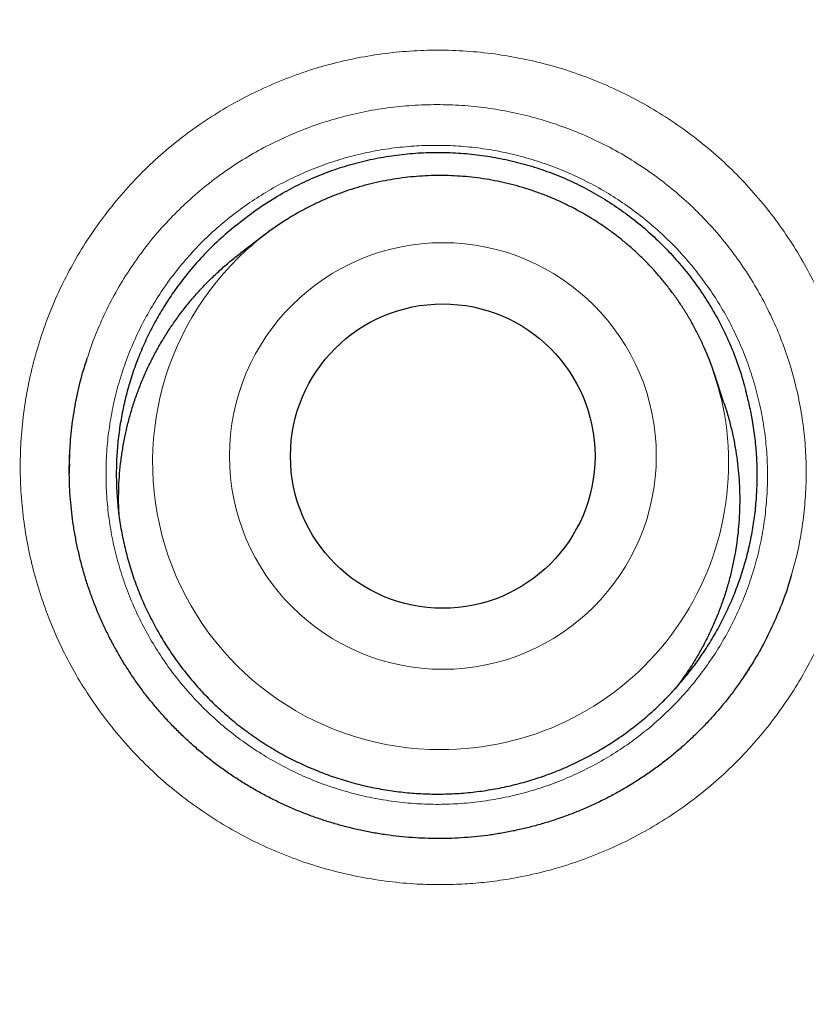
# Model space of a CAD drawing. Header units: millimetres. Extents: x 8 to 315, y 12 to 486.
# Tile 228 of 256: x 172.74 to 175.9, y 477.25 to 481.2. Entities that reach past the tile are written whole.
import ezdxf

# ---------------------------------------------------------------- set-up
doc = ezdxf.new("R2010")
doc.units = ezdxf.units.MM

msp = doc.modelspace()

# ---------------------------------------------------------------- linework, layer by layer
at = {"color": 7, "linetype": 'Continuous', "lineweight": 30}
for p, q in [((173.7241, 480.3411), (173.6234, 480.2642)), ((175.5689, 479.6641), (175.529, 479.7843)), ((175.6467, 478.5603), (175.6589, 478.5784))]:
    msp.add_line(p, q, dxfattribs=at)
at = {"color": 252, "linetype": 'Continuous', "lineweight": 0}
msp.add_line((172.9374, 479.3932), (172.9382, 479.4181), dxfattribs=at)
for centre, radius in [((170.9569, 468.1658), 16.6978), ((170.9569, 468.1658), 15.9984), ((174.439, 479.4505), 0.8578)]:
    msp.add_circle(centre, radius, dxfattribs=at)
at = {"color": 7, "linetype": 'Continuous', "lineweight": 30}
for centre, radius in [((170.9569, 468.1658), 16.1738), ((174.4384, 479.45), 0.6121)]:
    msp.add_circle(centre, radius, dxfattribs=at)
for centre, radius, start, end in [((174.4242, 479.4237), 1.154, 122.0207, 132.1441), ((174.4339, 479.4208), 1.1539, 13.1772, 23.8094)]:
    msp.add_arc(centre, radius, start, end, dxfattribs=at)
at = {"color": 252, "linetype": 'Continuous', "lineweight": 0}
for centre, radius, start, end in [((174.4276, 479.4251), 1.1553, 132.3142, 270.0956), ((174.435, 479.4223), 1.1525, 269.7311, 13.1184)]:
    msp.add_arc(centre, radius, start, end, dxfattribs=at)
at = {"color": 7, "linetype": 'Continuous', "lineweight": 30}
for points, knots in [([(181.0017, 453.2332), (181.0154, 453.2425), (181.08, 453.2866), (181.1946, 453.3671), (181.3453, 453.4746), (181.4949, 453.5838), (181.6435, 453.6944), (181.7909, 453.8066), (181.937, 453.9201), (182.0817, 454.0349), (182.2251, 454.151), (182.3671, 454.2685), (182.5077, 454.3872), (182.647, 454.5073), (182.7849, 454.6287), (182.9215, 454.7514), (183.0568, 454.8754), (183.1907, 455.0008), (183.3234, 455.1276), (183.4547, 455.2556), (183.5848, 455.3851), (183.7136, 455.5159), (183.841, 455.648), (183.9672, 455.7816), (184.0921, 455.9165), (184.2157, 456.0528), (184.3381, 456.1905), (184.4592, 456.3296), (184.579, 456.47), (184.6973, 456.6116), (184.8142, 456.7545), (184.9297, 456.8986), (185.0437, 457.0438), (185.1564, 457.1904), (185.2675, 457.338), (185.3771, 457.4868), (185.4852, 457.6368), (185.5919, 457.7879), (185.6969, 457.94), (185.8003, 458.0929), (185.902, 458.2468), (186.0022, 458.4017), (186.1008, 458.5577), (186.1978, 458.7146), (186.2932, 458.8724), (186.3868, 459.031), (186.4789, 459.1905), (186.5692, 459.351), (186.658, 459.5123), (186.7451, 459.6746), (186.8305, 459.8377), (186.9143, 460.0017), (186.9963, 460.1664), (187.0766, 460.3318), (187.1551, 460.4978), (187.2318, 460.6645), (187.3067, 460.8318), (187.3799, 460.9998), (187.4514, 461.1685), (187.5211, 461.3379), (187.589, 461.5081), (187.6552, 461.6789), (187.7197, 461.8504), (187.7824, 462.0225), (187.8433, 462.1952), (187.9024, 462.3687), (187.96, 462.5432), (188.0159, 462.7187), (188.0701, 462.895), (188.1225, 463.0719), (188.1732, 463.2494), (188.222, 463.4273), (188.2689, 463.6054), (188.3139, 463.7836), (188.357, 463.962), (188.3984, 464.1413), (188.4381, 464.3216), (188.4762, 464.5027), (188.5123, 464.6839), (188.5465, 464.8652), (188.5788, 465.0465), (188.6092, 465.2279), (188.6377, 465.4095), (188.6644, 465.5911), (188.6891, 465.7729), (188.712, 465.9548), (188.733, 466.1368), (188.7522, 466.319), (188.7694, 466.5014), (188.7848, 466.6839), (188.7984, 466.8666), (188.81, 467.0495), (188.8198, 467.2325), (188.8277, 467.4157), (188.8338, 467.5992), (188.8379, 467.7829), (188.8402, 467.9667), (188.8407, 468.1505), (188.8392, 468.3337), (188.8358, 468.5163), (188.8306, 468.6989), (188.8235, 468.8819), (188.8145, 469.0653), (188.8036, 469.2489), (188.7909, 469.4325), (188.7762, 469.6159), (188.7598, 469.799), (188.7414, 469.9817), (188.7213, 470.1638), (188.6993, 470.3454), (188.6754, 470.527), (188.6497, 470.7088), (188.622, 470.8907), (188.5925, 471.0721), (188.5612, 471.2532), (188.528, 471.434), (188.4929, 471.6145), (188.456, 471.7946), (188.4173, 471.9744), (188.3767, 472.1539), (188.3343, 472.3331), (188.29, 472.5119), (188.2439, 472.6903), (188.196, 472.868), (188.1464, 473.045), (188.095, 473.2214), (188.0418, 473.3971), (187.9869, 473.5721), (187.9301, 473.7465), (187.8717, 473.9203), (187.8114, 474.0935), (187.7493, 474.2661), (187.6856, 474.4378), (187.6202, 474.6086), (187.553, 474.7786), (187.4842, 474.9479), (187.4135, 475.1165), (187.3413, 475.2842), (187.2675, 475.4507), (187.192, 475.6165), (187.1147, 475.7817), (187.0355, 475.9464), (186.9547, 476.1104), (186.8721, 476.2737), (186.7876, 476.4365), (186.7013, 476.5989), (186.6131, 476.7608), (186.5233, 476.9218), (186.432, 477.0816), (186.3391, 477.2403), (186.2448, 477.3979), (186.1489, 477.5543), (186.0514, 477.7097), (185.9525, 477.864), (185.852, 478.0172), (185.7499, 478.1694), (185.6463, 478.3204), (185.5412, 478.4704), (185.4345, 478.6194), (185.3262, 478.7673), (185.2164, 478.9141), (185.105, 479.06), (184.992, 479.2048), (184.8775, 479.3486), (184.7613, 479.4913), (184.6436, 479.6331), (184.5242, 479.7738), (184.4037, 479.9131), (184.2821, 480.0506), (184.1596, 480.1864), (184.0357, 480.3208), (183.9105, 480.454), (183.7838, 480.586), (183.6559, 480.7166), (183.5266, 480.8459), (183.396, 480.9738), (183.2642, 481.1003), (183.1312, 481.2253), (182.997, 481.3489), (182.8616, 481.471), (182.7248, 481.5918), (182.5866, 481.7114), (182.447, 481.8298), (182.3058, 481.947), (182.1633, 482.0629), (182.0195, 482.1774), (181.8745, 482.2905), (181.7285, 482.4021), (181.5814, 482.512), (181.4333, 482.6204), (181.2845, 482.727), (181.1341, 482.8324), (180.9822, 482.9366), (180.8289, 483.0395), (180.6748, 483.1406), (180.52, 483.2401), (180.3644, 483.3377), (180.208, 483.4337), (180.0508, 483.5279), (179.8928, 483.6204), (179.7341, 483.7112), (179.5745, 483.8003), (179.4141, 483.8877), (179.2528, 483.9735), (179.0908, 484.0575), (178.9279, 484.1398), (178.7641, 484.2205), (178.5995, 484.2995), (178.4341, 484.3768), (178.2677, 484.4525), (178.1005, 484.5265), (177.9324, 484.5988), (177.7635, 484.6695), (177.5935, 484.7385), (177.4232, 484.8057), (177.2523, 484.8711), (177.081, 484.9346), (176.9088, 484.9964), (176.736, 485.0564), (176.5628, 485.1147), (176.389, 485.1711), (176.2147, 485.2257), (176.0396, 485.2786), (175.8639, 485.3298), (175.6876, 485.3792), (175.5106, 485.4268), (175.3331, 485.4726), (175.155, 485.5166), (174.9764, 485.5589), (174.7974, 485.5993), (174.6182, 485.6378), (174.4385, 485.6745), (174.2585, 485.7094), (174.0781, 485.7424), (173.8974, 485.7736), (173.7162, 485.8029), (173.5347, 485.8304), (173.3527, 485.8561), (173.1705, 485.8799), (172.9882, 485.9019), (172.8058, 485.9219), (172.6234, 485.94), (172.441, 485.9563), (172.2586, 485.9707), (172.0761, 485.9832), (171.8936, 485.9938), (171.711, 486.0025), (171.5283, 486.0093), (171.3455, 486.0143), (171.163, 486.0173), (171.0335, 486.0185), (170.9649, 486.0182), (170.9568, 486.0182)], [0, 0, 0, 0, 0.001089, 0.00515, 0.009211, 0.013268, 0.017335, 0.021399, 0.025456, 0.029506, 0.033551, 0.037592, 0.041628, 0.04566, 0.049689, 0.053716, 0.05774, 0.061764, 0.065787, 0.06981, 0.073834, 0.077858, 0.081885, 0.085913, 0.089945, 0.09398, 0.098019, 0.102063, 0.106113, 0.110161, 0.114208, 0.118256, 0.122306, 0.126359, 0.130417, 0.134462, 0.138517, 0.142577, 0.146633, 0.150679, 0.154716, 0.158768, 0.162816, 0.166861, 0.170903, 0.174943, 0.178981, 0.183019, 0.187057, 0.191095, 0.195134, 0.199174, 0.20321, 0.20724, 0.211266, 0.21529, 0.21931, 0.223329, 0.227347, 0.231363, 0.23538, 0.239398, 0.243416, 0.247438, 0.251444, 0.255464, 0.259495, 0.263535, 0.26758, 0.271628, 0.275677, 0.279723, 0.283763, 0.287795, 0.291815, 0.295837, 0.299902, 0.30396, 0.308011, 0.312056, 0.316095, 0.320129, 0.324159, 0.328184, 0.332207, 0.336228, 0.340246, 0.344263, 0.34828, 0.352296, 0.356313, 0.360331, 0.364351, 0.368373, 0.372397, 0.376426, 0.380458, 0.384496, 0.388516, 0.392507, 0.396514, 0.400532, 0.404559, 0.408592, 0.412629, 0.416666, 0.420699, 0.424726, 0.428744, 0.432749, 0.436762, 0.440797, 0.44483, 0.448861, 0.452892, 0.456922, 0.460953, 0.464985, 0.469018, 0.473053, 0.477091, 0.481133, 0.485174, 0.48921, 0.493241, 0.49727, 0.501295, 0.505318, 0.50934, 0.513361, 0.517381, 0.521402, 0.525425, 0.529433, 0.533436, 0.537447, 0.541459, 0.545463, 0.549454, 0.553443, 0.557448, 0.561455, 0.565465, 0.569478, 0.573494, 0.577531, 0.581579, 0.585621, 0.589657, 0.593689, 0.597716, 0.601741, 0.605762, 0.609782, 0.613799, 0.617816, 0.621833, 0.62585, 0.629868, 0.633887, 0.637908, 0.641932, 0.64596, 0.649991, 0.654026, 0.658067, 0.662114, 0.666167, 0.670184, 0.674191, 0.678199, 0.682209, 0.68622, 0.690231, 0.69424, 0.698249, 0.702255, 0.706259, 0.710259, 0.714257, 0.718255, 0.722263, 0.726279, 0.730302, 0.734331, 0.738362, 0.742395, 0.746427, 0.750455, 0.754478, 0.758494, 0.762503, 0.76656, 0.770609, 0.774651, 0.778685, 0.782714, 0.786738, 0.790756, 0.794771, 0.798781, 0.802789, 0.806795, 0.810799, 0.814802, 0.818805, 0.822808, 0.826812, 0.830817, 0.834823, 0.838833, 0.842845, 0.846862, 0.850882, 0.854911, 0.858912, 0.862918, 0.866931, 0.870946, 0.874955, 0.878953, 0.882964, 0.886975, 0.890987, 0.895002, 0.899019, 0.90304, 0.907066, 0.91109, 0.915113, 0.919134, 0.923154, 0.927175, 0.931196, 0.935218, 0.939242, 0.943269, 0.947298, 0.951331, 0.955358, 0.959381, 0.9634, 0.967416, 0.971428, 0.975439, 0.979449, 0.983458, 0.987467, 0.991476, 0.995488, 0.999473, 1, 1, 1, 1]), ([(187.4364, 468.1658), (187.4357, 468.2786), (187.4344, 468.5041), (187.4235, 468.8422), (187.4063, 469.18), (187.382, 469.5174), (187.3508, 469.8542), (187.3134, 470.1839), (187.2703, 470.5064), (187.222, 470.8216), (187.1675, 471.1359), (187.107, 471.449), (187.0405, 471.7609), (186.9679, 472.0715), (186.8893, 472.3806), (186.8048, 472.6881), (186.7143, 472.9939), (186.6185, 473.2962), (186.5175, 473.5947), (186.4115, 473.8894), (186.3, 474.1821), (186.1797, 474.4804), (186.0503, 474.7839), (185.9113, 475.0922), (185.766, 475.3977), (185.6145, 475.7001), (185.4568, 475.9994), (185.2961, 476.2897), (185.1328, 476.5711), (184.9675, 476.8439), (184.797, 477.1134), (184.6212, 477.3795), (184.4404, 477.6422), (184.2545, 477.9014), (184.0636, 478.1569), (183.8678, 478.4086), (183.6672, 478.6565), (183.463, 478.8991), (183.2555, 479.1362), (183.0448, 479.368), (182.8297, 479.5957), (182.6045, 479.8252), (182.3688, 480.0561), (182.1224, 480.2878), (181.8712, 480.5144), (181.6155, 480.7358), (181.3553, 480.952), (181.0957, 481.1587), (180.8372, 481.3562), (180.5801, 481.545), (180.3194, 481.7287), (180.0552, 481.9073), (179.7876, 482.0808), (179.5166, 482.2491), (179.2425, 482.4121), (178.9653, 482.5697), (178.6851, 482.722), (178.4036, 482.868), (178.1211, 483.0076), (177.8378, 483.1411), (177.5519, 483.2692), (177.256, 483.3951), (176.9499, 483.5182), (176.6336, 483.638), (176.3148, 483.7512), (175.9938, 483.8579), (175.6707, 483.958), (175.3518, 484.0496), (175.0373, 484.1332), (174.7276, 484.2092), (174.4164, 484.2791), (174.104, 484.3431), (173.7903, 484.4009), (173.4756, 484.4527), (173.16, 484.4984), (172.8435, 484.538), (172.5264, 484.5714), (172.2105, 484.5986), (171.8961, 484.6195), (171.5832, 484.6344), (171.2701, 484.6433), (170.9485, 484.6464), (170.6186, 484.643), (170.2805, 484.6326), (169.9427, 484.6152), (169.6053, 484.591), (169.2685, 484.5598), (168.9388, 484.5224), (168.6163, 484.4793), (168.301, 484.431), (167.9868, 484.3765), (167.6736, 484.316), (167.3617, 484.2494), (167.0512, 484.1769), (166.7421, 484.0983), (166.4346, 484.0137), (166.1287, 483.9233), (165.8265, 483.8275), (165.528, 483.7265), (165.2332, 483.6205), (164.9406, 483.5089), (164.6423, 483.3887), (164.3388, 483.2593), (164.0304, 483.1203), (163.725, 482.975), (163.4226, 482.8235), (163.1233, 482.6657), (162.833, 482.505), (162.5515, 482.3418), (162.2788, 482.1765), (162.0093, 482.006), (161.7432, 481.8302), (161.4805, 481.6494), (161.2213, 481.4635), (160.9658, 481.2726), (160.7141, 481.0768), (160.4661, 480.8762), (160.2236, 480.672), (159.9864, 480.4645), (159.7547, 480.2538), (159.527, 480.0387), (159.2974, 479.8135), (159.0665, 479.5778), (158.8348, 479.3313), (158.6082, 479.0802), (158.3868, 478.8245), (158.1707, 478.5642), (157.964, 478.3047), (157.7664, 478.0462), (157.5777, 477.7891), (157.394, 477.5284), (157.2154, 477.2641), (157.0419, 476.9965), (156.8736, 476.7256), (156.7106, 476.4515), (156.5529, 476.1743), (156.4007, 475.894), (156.2547, 475.6126), (156.115, 475.3301), (155.9815, 475.0467), (155.8535, 474.7609), (155.7276, 474.465), (155.6045, 474.1589), (155.4847, 473.8425), (155.3715, 473.5238), (155.2648, 473.2028), (155.1647, 472.8797), (155.0731, 472.5608), (154.9895, 472.2463), (154.9135, 471.9366), (154.8435, 471.6254), (154.7796, 471.3129), (154.7217, 470.9993), (154.6699, 470.6846), (154.6242, 470.369), (154.5847, 470.0525), (154.5512, 469.7353), (154.5241, 469.4195), (154.5031, 469.105), (154.4883, 468.7921), (154.4793, 468.479), (154.4763, 468.1575), (154.4797, 467.8276), (154.4901, 467.4895), (154.5074, 467.1517), (154.5317, 466.8143), (154.5629, 466.4775), (154.6003, 466.1478), (154.6434, 465.8252), (154.6917, 465.51), (154.7462, 465.1958), (154.8067, 464.8826), (154.8732, 464.5707), (154.9458, 464.2601), (155.0244, 463.951), (155.1089, 463.6435), (155.1994, 463.3377), (155.2952, 463.0355), (155.3962, 462.737), (155.5022, 462.4422), (155.6137, 462.1495), (155.734, 461.8513), (155.8634, 461.5478), (156.0024, 461.2394), (156.1477, 460.9339), (156.2992, 460.6315), (156.4569, 460.3323), (156.6176, 460.042), (156.7809, 459.7605), (156.9462, 459.4878), (157.1167, 459.2183), (157.2925, 458.9521), (157.4733, 458.6894), (157.6592, 458.4303), (157.8501, 458.1748), (158.0459, 457.923), (158.2465, 457.6751), (158.4507, 457.4326), (158.6582, 457.1954), (158.8689, 456.9637), (159.084, 456.7359), (159.3092, 456.5064), (159.5449, 456.2755), (159.7913, 456.0438), (160.0425, 455.8172), (160.2982, 455.5958), (160.5584, 455.3797), (160.818, 455.173), (161.0765, 454.9754), (161.3336, 454.7867), (161.5943, 454.603), (161.8585, 454.4243), (162.1261, 454.2509), (162.3971, 454.0826), (162.6712, 453.9196), (162.9484, 453.7619), (163.2287, 453.6096), (163.5101, 453.4637), (163.7926, 453.324), (164.0759, 453.1905), (164.3618, 453.0624), (164.6577, 452.9366), (164.9638, 452.8134), (165.2802, 452.6937), (165.5989, 452.5804), (165.9199, 452.4738), (166.243, 452.3737), (166.5619, 452.282), (166.8764, 452.1984), (167.1861, 452.1225), (167.4973, 452.0525), (167.8097, 451.9886), (168.1234, 451.9307), (168.4381, 451.8789), (168.7537, 451.8332), (169.0702, 451.7936), (169.3873, 451.7602), (169.7032, 451.7331), (170.0176, 451.7121), (170.3305, 451.6972), (170.6436, 451.6883), (170.9652, 451.6852), (171.2951, 451.6886), (171.6332, 451.699), (171.971, 451.7164), (172.3084, 451.7407), (172.6452, 451.7719), (172.9749, 451.8093), (173.2974, 451.8523), (173.6127, 451.9007), (173.9269, 451.9551), (174.2401, 452.0156), (174.552, 452.0822), (174.8625, 452.1548), (175.1716, 452.2334), (175.4791, 452.3179), (175.785, 452.4084), (176.0872, 452.5042), (176.3857, 452.6052), (176.6805, 452.7111), (176.9731, 452.8227), (177.2714, 452.943), (177.5749, 453.0723), (177.8833, 453.2113), (178.1887, 453.3566), (178.4912, 453.5082), (178.7904, 453.6659), (179.0807, 453.8266), (179.3622, 453.9898), (179.6349, 454.1551), (179.9044, 454.3257), (180.1706, 454.5014), (180.4332, 454.6823), (180.6924, 454.8682), (180.9479, 455.0591), (181.1996, 455.2549), (181.4476, 455.4555), (181.6901, 455.6596), (181.9273, 455.8672), (182.159, 456.0779), (182.3867, 456.293), (182.6163, 456.5182), (182.8472, 456.7539), (183.0789, 457.0003), (183.3055, 457.2514), (183.5269, 457.5072), (183.743, 457.7674), (183.9497, 458.027), (184.1473, 458.2855), (184.336, 458.5426), (184.5197, 458.8033), (184.6983, 459.0675), (184.8718, 459.3351), (185.0401, 459.606), (185.2031, 459.8802), (185.3608, 460.1574), (185.513, 460.4376), (185.659, 460.7191), (185.7987, 461.0015), (185.9322, 461.2849), (186.0602, 461.5708), (186.1861, 461.8667), (186.3092, 462.1728), (186.429, 462.4891), (186.5422, 462.8079), (186.6489, 463.1289), (186.749, 463.452), (186.8406, 463.7709), (186.9242, 464.0853), (187.0002, 464.3951), (187.0702, 464.7062), (187.1341, 465.0187), (187.192, 465.3323), (187.2438, 465.647), (187.2895, 465.9627), (187.329, 466.2791), (187.3625, 466.5963), (187.3896, 466.9122), (187.4106, 467.2266), (187.4254, 467.5395), (187.4346, 467.8526), (187.4358, 468.0614), (187.4364, 468.1658)], [0, 0, 0, 0, 0.003267, 0.006533, 0.0098, 0.013067, 0.016333, 0.0196, 0.02268, 0.02576, 0.02884, 0.03192, 0.035, 0.03808, 0.04116, 0.04424, 0.04732, 0.0504, 0.053425, 0.05645, 0.059475, 0.0625, 0.065767, 0.069033, 0.0723, 0.075567, 0.078833, 0.0821, 0.08518, 0.08826, 0.09134, 0.09442, 0.0975, 0.10058, 0.10366, 0.10674, 0.10982, 0.1129, 0.115925, 0.11895, 0.121975, 0.125, 0.128267, 0.131533, 0.1348, 0.138067, 0.141333, 0.1446, 0.14768, 0.15076, 0.15384, 0.15692, 0.16, 0.16308, 0.16616, 0.16924, 0.17232, 0.1754, 0.178425, 0.18145, 0.184475, 0.1875, 0.190767, 0.194033, 0.1973, 0.200567, 0.203833, 0.2071, 0.21018, 0.21326, 0.21634, 0.21942, 0.2225, 0.22558, 0.22866, 0.23174, 0.23482, 0.2379, 0.240925, 0.24395, 0.246975, 0.25, 0.253267, 0.256533, 0.2598, 0.263067, 0.266333, 0.2696, 0.27268, 0.27576, 0.27884, 0.28192, 0.285, 0.28808, 0.29116, 0.29424, 0.29732, 0.3004, 0.303425, 0.30645, 0.309475, 0.3125, 0.315767, 0.319033, 0.3223, 0.325567, 0.328833, 0.3321, 0.33518, 0.33826, 0.34134, 0.34442, 0.3475, 0.35058, 0.35366, 0.35674, 0.35982, 0.3629, 0.365925, 0.36895, 0.371975, 0.375, 0.378267, 0.381533, 0.3848, 0.388067, 0.391333, 0.3946, 0.39768, 0.40076, 0.40384, 0.40692, 0.41, 0.41308, 0.41616, 0.41924, 0.42232, 0.4254, 0.428425, 0.43145, 0.434475, 0.4375, 0.440767, 0.444033, 0.4473, 0.450567, 0.453833, 0.4571, 0.46018, 0.46326, 0.46634, 0.46942, 0.4725, 0.47558, 0.47866, 0.48174, 0.48482, 0.4879, 0.490925, 0.49395, 0.496975, 0.5, 0.503267, 0.506533, 0.5098, 0.513067, 0.516333, 0.5196, 0.52268, 0.52576, 0.52884, 0.53192, 0.535, 0.53808, 0.54116, 0.54424, 0.54732, 0.5504, 0.553425, 0.55645, 0.559475, 0.5625, 0.565767, 0.569033, 0.5723, 0.575567, 0.578833, 0.5821, 0.58518, 0.58826, 0.59134, 0.59442, 0.5975, 0.60058, 0.60366, 0.60674, 0.60982, 0.6129, 0.615925, 0.61895, 0.621975, 0.625, 0.628267, 0.631533, 0.6348, 0.638067, 0.641333, 0.6446, 0.64768, 0.65076, 0.65384, 0.65692, 0.66, 0.66308, 0.66616, 0.66924, 0.67232, 0.6754, 0.678425, 0.68145, 0.684475, 0.6875, 0.690767, 0.694033, 0.6973, 0.700567, 0.703833, 0.7071, 0.71018, 0.71326, 0.71634, 0.71942, 0.7225, 0.72558, 0.72866, 0.73174, 0.73482, 0.7379, 0.740925, 0.74395, 0.746975, 0.75, 0.753267, 0.756533, 0.7598, 0.763067, 0.766333, 0.7696, 0.77268, 0.77576, 0.77884, 0.78192, 0.785, 0.78808, 0.79116, 0.79424, 0.79732, 0.8004, 0.803425, 0.80645, 0.809475, 0.8125, 0.815767, 0.819033, 0.8223, 0.825567, 0.828833, 0.8321, 0.83518, 0.83826, 0.84134, 0.84442, 0.8475, 0.85058, 0.85366, 0.85674, 0.85982, 0.8629, 0.865925, 0.86895, 0.871975, 0.875, 0.878267, 0.881533, 0.8848, 0.888067, 0.891333, 0.8946, 0.89768, 0.90076, 0.90384, 0.90692, 0.91, 0.91308, 0.91616, 0.91924, 0.92232, 0.9254, 0.928425, 0.93145, 0.934475, 0.9375, 0.940767, 0.944033, 0.9473, 0.950567, 0.953833, 0.9571, 0.96018, 0.96326, 0.96634, 0.96942, 0.9725, 0.97558, 0.97866, 0.98174, 0.98482, 0.9879, 0.990925, 0.99395, 0.996975, 1, 1, 1, 1]), ([(173.6073, 480.3773), (173.6341, 480.3986), (173.6876, 480.4413), (173.7698, 480.4941), (173.851, 480.5387), (173.9305, 480.5753), (174.0119, 480.6061), (174.0948, 480.6309), (174.1788, 480.6498), (174.2641, 480.663), (174.35, 480.6705), (174.436, 480.6722), (174.5219, 480.6682), (174.6075, 480.6585), (174.6923, 480.6432), (174.7759, 480.6224), (174.8581, 480.5959), (174.9385, 480.5636), (175.0167, 480.5256), (175.0923, 480.4822), (175.1647, 480.4338), (175.2327, 480.3812), (175.2962, 480.3247), (175.3554, 480.2649), (175.4107, 480.2014), (175.4618, 480.1345), (175.5106, 480.0611), (175.5561, 479.9807), (175.5971, 479.8932), (175.6317, 479.803), (175.6487, 479.741), (175.6571, 479.71)], [0, 0, 0, 0, 0.040011, 0.080021, 0.114081, 0.148182, 0.182239, 0.215648, 0.249173, 0.282741, 0.316275, 0.349691, 0.383073, 0.416568, 0.450097, 0.483587, 0.516964, 0.550692, 0.584541, 0.618435, 0.652291, 0.686024, 0.718678, 0.751435, 0.784227, 0.816984, 0.849638, 0.887175, 0.924825, 0.962469, 1, 1, 1, 1]), ([(175.4893, 479.8867), (175.4877, 479.8905), (175.48, 479.9086), (175.4645, 479.9402), (175.4428, 479.9815), (175.4194, 480.0217), (175.3943, 480.061), (175.3677, 480.0993), (175.3396, 480.1365), (175.31, 480.1725), (175.279, 480.2073), (175.2466, 480.2408), (175.2129, 480.2731), (175.1779, 480.3039), (175.1416, 480.3333), (175.1043, 480.3612), (175.0658, 480.3876), (175.0263, 480.4125), (174.9858, 480.4357), (174.9445, 480.4573), (174.9023, 480.4773), (174.8593, 480.4955), (174.8156, 480.5119), (174.7713, 480.5267), (174.7265, 480.5396), (174.6812, 480.5507), (174.6354, 480.56), (174.5893, 480.5674), (174.543, 480.573), (174.4965, 480.5767), (174.4499, 480.5786), (174.4032, 480.5785), (174.3566, 480.5766), (174.3101, 480.5729), (174.2638, 480.5672), (174.2177, 480.5597), (174.172, 480.5504), (174.1267, 480.5392), (174.0819, 480.5263), (174.0377, 480.5115), (173.9941, 480.495), (173.9512, 480.4767), (173.9091, 480.4568), (173.8679, 480.4351), (173.8357, 480.4168), (173.8176, 480.4052), (173.8126, 480.402)], [0, 0, 0, 0, 0.006273, 0.029707, 0.053143, 0.07658, 0.100018, 0.123457, 0.146897, 0.170339, 0.193781, 0.217225, 0.240669, 0.264115, 0.287561, 0.311008, 0.334456, 0.357905, 0.381354, 0.404804, 0.428255, 0.451706, 0.475158, 0.498609, 0.522061, 0.545513, 0.568965, 0.592417, 0.615869, 0.639321, 0.662772, 0.686222, 0.709673, 0.733122, 0.756571, 0.78002, 0.803467, 0.826914, 0.850359, 0.873804, 0.897248, 0.920691, 0.944132, 0.967573, 0.991012, 1, 1, 1, 1]), ([(173.6073, 480.3773), (173.5839, 480.3579), (173.5373, 480.319), (173.4722, 480.2541), (173.4114, 480.1846), (173.3598, 480.1161), (173.3167, 480.0505), (173.2809, 479.989), (173.2484, 479.9249), (173.2192, 479.8585), (173.1936, 479.7899), (173.1722, 479.7206), (173.1549, 479.6509), (173.1417, 479.5809), (173.1322, 479.5097), (173.1268, 479.4374), (173.1255, 479.3641), (173.1283, 479.2916), (173.1352, 479.22), (173.1459, 479.1496), (173.1607, 479.0793), (173.1796, 479.0091), (173.2027, 478.9395), (173.2294, 478.872), (173.2597, 478.8067), (173.2932, 478.7437), (173.3305, 478.6821), (173.3716, 478.6221), (173.4165, 478.564), (173.4641, 478.5091), (173.5143, 478.4574), (173.5668, 478.409), (173.6224, 478.3631), (173.6811, 478.32), (173.7427, 478.2799), (173.8059, 478.2437), (173.8705, 478.2115), (173.936, 478.1831), (174.0037, 478.1581), (174.0734, 478.1368), (174.1448, 478.1192), (174.2164, 478.1059), (174.2879, 478.0967), (174.3592, 478.0915), (174.4313, 478.0903), (174.504, 478.0931), (174.5772, 478.1001), (174.6491, 478.1112), (174.7196, 478.1261), (174.7885, 478.1447), (174.8569, 478.1673), (174.9246, 478.194), (174.9912, 478.2247), (175.0542, 478.2582), (175.1135, 478.2941), (175.1694, 478.3321), (175.2234, 478.3731), (175.2762, 478.4177), (175.3272, 478.4658), (175.3762, 478.5175), (175.4227, 478.5723), (175.4665, 478.6303), (175.5072, 478.6911), (175.544, 478.7536), (175.5769, 478.8175), (175.606, 478.8825), (175.6316, 478.9496), (175.6536, 479.0187), (175.6718, 479.0897), (175.6858, 479.1608), (175.6956, 479.232), (175.7014, 479.303), (175.7033, 479.3748), (175.7011, 479.4473), (175.6947, 479.5203), (175.6847, 479.5885), (175.6722, 479.6518), (175.6622, 479.6906), (175.6571, 479.71)], [0, 0, 0, 0, 0.016487, 0.032973, 0.049804, 0.066634, 0.079514, 0.092404, 0.105284, 0.118539, 0.131804, 0.145058, 0.157938, 0.170828, 0.183708, 0.196962, 0.210228, 0.223482, 0.236362, 0.249252, 0.262132, 0.275386, 0.288651, 0.301906, 0.314786, 0.327676, 0.340556, 0.35381, 0.367075, 0.380329, 0.393209, 0.406099, 0.41898, 0.432234, 0.445499, 0.458753, 0.471633, 0.484523, 0.497403, 0.510658, 0.523923, 0.537177, 0.550057, 0.562947, 0.575827, 0.589081, 0.602346, 0.615601, 0.628481, 0.641371, 0.654251, 0.667505, 0.68077, 0.694024, 0.706192, 0.71836, 0.730664, 0.742967, 0.755848, 0.768738, 0.781618, 0.794872, 0.808137, 0.821391, 0.834271, 0.847161, 0.860042, 0.873296, 0.886561, 0.899815, 0.912695, 0.925585, 0.938465, 0.95172, 0.964985, 0.978239, 0.989107, 1, 1, 1, 1]), ([(173.1373, 479.2105), (173.1373, 479.2106), (173.136, 479.2278), (173.1354, 479.2624), (173.1355, 479.3147), (173.1382, 479.3673), (173.1432, 479.4202), (173.1504, 479.473), (173.1598, 479.525), (173.1712, 479.5758), (173.1847, 479.6257), (173.2002, 479.6751), (173.2179, 479.7243), (173.2379, 479.773), (173.2601, 479.8212), (173.2845, 479.8686), (173.3106, 479.9145), (173.3383, 479.9587), (173.3676, 480.0013), (173.3986, 480.0427), (173.4317, 480.0832), (173.4668, 480.1226), (173.5038, 480.1608), (173.5425, 480.1974), (173.5823, 480.2321), (173.6099, 480.2536), (173.6234, 480.2642)], [0, 0, 0, 0, 0.000028, 0.043004, 0.08598, 0.12989, 0.173801, 0.218035, 0.262269, 0.304948, 0.347627, 0.390603, 0.433578, 0.477489, 0.5214, 0.565633, 0.609867, 0.652546, 0.695225, 0.738201, 0.781177, 0.825087, 0.868998, 0.913232, 0.957466, 1, 1, 1, 1]), ([(172.9382, 479.4181), (172.9387, 479.4424), (172.9399, 479.4998), (172.9496, 479.5899), (172.9665, 479.6879), (172.9864, 479.7729), (173.0033, 479.8243), (173.0097, 479.8441)], [0, 0, 0, 0, 0.167876, 0.396877, 0.625878, 0.855662, 1, 1, 1, 1]), ([(175.5687, 479.664), (175.5731, 479.6506), (175.583, 479.6203), (175.5957, 479.5728), (175.6073, 479.5219), (175.6166, 479.4711), (175.6238, 479.4198), (175.6289, 479.3677), (175.6318, 479.3152), (175.6325, 479.262), (175.6309, 479.2087), (175.627, 479.1561), (175.621, 479.1043), (175.6129, 479.0532), (175.6027, 479.0025), (175.5902, 478.9517), (175.5755, 478.9012), (175.5585, 478.8509), (175.5393, 478.8012), (175.5182, 478.7528), (175.4953, 478.7059), (175.4707, 478.6605), (175.4442, 478.616), (175.4155, 478.5723), (175.3919, 478.5389), (175.3773, 478.5203), (175.3736, 478.5157)], [0, 0, 0, 0, 0.034806, 0.078847, 0.121341, 0.163834, 0.206623, 0.249411, 0.293131, 0.33685, 0.380892, 0.424933, 0.467426, 0.50992, 0.552708, 0.595497, 0.639216, 0.682936, 0.726977, 0.771018, 0.813512, 0.856005, 0.898794, 0.941582, 0.985302, 1, 1, 1, 1]), ([(175.6929, 478.6329), (175.6921, 478.6315), (175.6826, 478.6149), (175.6629, 478.5841), (175.6337, 478.5406), (175.6029, 478.4982), (175.5705, 478.4569), (175.5366, 478.4167), (175.5013, 478.3777), (175.4646, 478.34), (175.4266, 478.3037), (175.3874, 478.2688), (175.347, 478.2353), (175.3055, 478.2033), (175.2627, 478.1727), (175.2188, 478.1436), (175.1739, 478.1161), (175.1279, 478.0902), (175.081, 478.0659), (175.0334, 478.0433), (174.9852, 478.0225), (174.9363, 478.0035), (174.8867, 477.9862), (174.8364, 477.9706), (174.7855, 477.9568), (174.7343, 477.9448), (174.6828, 477.9347), (174.631, 477.9264), (174.5789, 477.9199), (174.5265, 477.9153), (174.4738, 477.9126), (174.421, 477.9117), (174.3682, 477.9126), (174.3155, 477.9155), (174.263, 477.9202), (174.2108, 477.9267), (174.1588, 477.9351), (174.1071, 477.9453), (174.0558, 477.9574), (174.0049, 477.9713), (173.9545, 477.987), (173.9046, 478.0045), (173.8554, 478.0238), (173.807, 478.0447), (173.7595, 478.0673), (173.7129, 478.0915), (173.6672, 478.1173), (173.6224, 478.1448), (173.5785, 478.1739), (173.5356, 478.2046), (173.4937, 478.2368), (173.453, 478.2705), (173.4135, 478.3056), (173.3755, 478.3419), (173.3389, 478.3795), (173.3036, 478.4183), (173.2696, 478.4584), (173.2371, 478.4997), (173.2061, 478.5422), (173.1766, 478.5858), (173.1486, 478.6304), (173.1223, 478.676), (173.0975, 478.7226), (173.0744, 478.7699), (173.0532, 478.8178), (173.0337, 478.8662), (173.0161, 478.9152), (173.0001, 478.9651), (172.9858, 479.0158), (172.9733, 479.067), (172.9625, 479.1188), (172.9536, 479.1709), (172.9466, 479.2233), (172.9415, 479.2757), (172.9383, 479.3279), (172.937, 479.38), (172.9373, 479.4277), (172.9389, 479.458), (172.9396, 479.471)], [0, 0, 0, 0, 0.001243, 0.01459, 0.02794, 0.041295, 0.05466, 0.068039, 0.081434, 0.094849, 0.108227, 0.121573, 0.134902, 0.148243, 0.161617, 0.175023, 0.188394, 0.201801, 0.21524, 0.228653, 0.241981, 0.255271, 0.268609, 0.282006, 0.295412, 0.308763, 0.322044, 0.335346, 0.348695, 0.362039, 0.375403, 0.388809, 0.402213, 0.415584, 0.428943, 0.442297, 0.455648, 0.469, 0.482358, 0.495724, 0.509103, 0.522499, 0.535917, 0.54929, 0.562609, 0.575907, 0.589215, 0.602552, 0.615928, 0.629286, 0.642679, 0.656115, 0.669533, 0.682865, 0.696134, 0.709483, 0.722812, 0.736148, 0.749514, 0.762911, 0.776255, 0.789634, 0.803066, 0.81648, 0.829791, 0.843012, 0.856261, 0.869592, 0.882986, 0.896425, 0.90989, 0.92336, 0.936809, 0.950215, 0.96356, 0.976825, 0.990039, 1, 1, 1, 1]), ([(172.9376, 479.4179), (172.9373, 479.4082), (172.9369, 479.3962), (172.9372, 479.3841), (172.9372, 479.3818)], [0, 0, 0, 0, 0.808301, 1, 1, 1, 1]), ([(175.8402, 478.9742), (175.8369, 478.9619), (175.8247, 478.9175), (175.797, 478.843), (175.7574, 478.7515), (175.7121, 478.6633), (175.6772, 478.6075), (175.6599, 478.5799)], [0, 0, 0, 0, 0.088355, 0.317354, 0.546619, 0.775618, 1, 1, 1, 1])]:
    msp.add_open_spline(points, degree=3, knots=knots, dxfattribs=at)
at = {"color": 252, "linetype": 'Continuous', "lineweight": 0}
for points, knots in [([(170.9569, 450.3326), (171.0783, 450.3333), (171.3211, 450.3348), (171.6852, 450.3471), (172.0494, 450.3666), (172.4137, 450.3942), (172.7778, 450.4295), (173.128, 450.471), (173.4643, 450.5177), (173.7868, 450.5688), (174.1083, 450.6259), (174.4292, 450.6891), (174.7495, 450.7585), (175.069, 450.834), (175.3871, 450.9156), (175.6794, 450.9963), (175.9463, 451.0749), (176.1881, 451.1498), (176.4288, 451.2283), (176.6859, 451.3162), (176.9589, 451.4144), (177.2474, 451.524), (177.5342, 451.6387), (177.8191, 451.7586), (178.1022, 451.8836), (178.3702, 452.0076), (178.6236, 452.1299), (178.8625, 452.2498), (179.0998, 452.3733), (179.3354, 452.5004), (179.5691, 452.6311), (179.7981, 452.7636), (180.0221, 452.8978), (180.2414, 453.0334), (180.4589, 453.1722), (180.6745, 453.3143), (180.8881, 453.4595), (181.098, 453.6065), (181.304, 453.7554), (181.5064, 453.9059), (181.7067, 454.0592), (181.9192, 454.2268), (182.1433, 454.4092), (182.3783, 454.6073), (182.6101, 454.8096), (182.8385, 455.016), (183.0635, 455.2265), (183.2747, 455.4312), (183.4727, 455.6293), (183.6579, 455.8204), (183.8404, 456.0143), (184.02, 456.211), (184.1968, 456.4106), (184.3962, 456.6427), (184.6165, 456.9087), (184.8557, 457.2104), (185.0884, 457.5174), (185.2885, 457.7934), (185.4581, 458.0363), (185.5992, 458.2447), (185.7375, 458.4552), (185.8827, 458.6831), (186.0339, 458.9287), (186.1902, 459.1927), (186.3421, 459.4596), (186.4895, 459.7292), (186.6324, 460.0017), (186.7642, 460.264), (186.8857, 460.5158), (186.9975, 460.7568), (187.1057, 460.9995), (187.2104, 461.2441), (187.3114, 461.4903), (187.4074, 461.7349), (187.4986, 461.9778), (187.5851, 462.2188), (187.6682, 462.4612), (187.7479, 462.7049), (187.824, 462.9498), (187.8961, 463.1942), (187.9643, 463.4379), (188.0285, 463.6809), (188.0894, 463.9248), (188.1522, 464.1926), (188.2158, 464.4846), (188.2786, 464.8008), (188.3358, 465.1184), (188.3873, 465.4373), (188.4331, 465.7574), (188.4733, 466.0803), (188.5078, 466.4058), (188.5363, 466.7339), (188.5589, 467.0628), (188.5752, 467.3924), (188.5855, 467.7226), (188.5892, 468.0304), (188.5878, 468.3157), (188.5827, 468.5785), (188.5735, 468.8413), (188.5607, 469.1), (188.5444, 469.3545), (188.5247, 469.6048), (188.5015, 469.8548), (188.4723, 470.1281), (188.4357, 470.4244), (188.3905, 470.7433), (188.3394, 471.0616), (188.2825, 471.3793), (188.2198, 471.6962), (188.151, 472.0139), (188.0759, 472.3322), (187.9944, 472.6509), (187.9069, 472.9685), (187.8135, 473.2846), (187.714, 473.5993), (187.6159, 473.8908), (187.5204, 474.1594), (187.4287, 474.4055), (187.3334, 474.6502), (187.2287, 474.9075), (187.1139, 475.1769), (186.9882, 475.4579), (186.8576, 475.7367), (186.722, 476.0137), (186.5813, 476.2886), (186.4356, 476.5615), (186.2851, 476.8319), (186.1329, 477.0944), (185.9794, 477.3492), (185.8248, 477.5964), (185.6662, 477.8411), (185.5034, 478.0835), (185.3364, 478.3235), (185.1652, 478.5611), (184.9901, 478.7958), (184.8128, 479.0255), (184.6334, 479.2502), (184.452, 479.47), (184.2671, 479.6869), (184.061, 479.9208), (183.8326, 480.1706), (183.5807, 480.4349), (183.3232, 480.6939), (183.0599, 480.948), (182.7906, 481.1972), (182.5156, 481.4412), (182.2355, 481.6795), (181.9661, 481.8991), (181.7084, 482.1012), (181.4633, 482.2866), (181.215, 482.4678), (180.9632, 482.6449), (180.7079, 482.8179), (180.4493, 482.9867), (180.1877, 483.151), (179.9284, 483.3076), (179.6717, 483.4568), (179.4176, 483.5989), (179.1613, 483.7368), (178.9024, 483.8706), (178.6408, 484.0004), (178.3768, 484.1259), (178.1107, 484.247), (177.8451, 484.3626), (177.5801, 484.4727), (177.3156, 484.5776), (177.0494, 484.6782), (176.7744, 484.7771), (176.4906, 484.8737), (176.198, 484.9677), (175.9038, 485.0565), (175.6076, 485.1404), (175.3095, 485.2192), (175.0095, 485.2929), (174.7084, 485.3614), (174.4119, 485.4234), (174.1202, 485.4792), (173.8335, 485.5292), (173.5459, 485.5745), (173.2573, 485.6151), (172.9676, 485.651), (172.6769, 485.6822), (172.3857, 485.7085), (172.0968, 485.7298), (171.8103, 485.7461), (171.526, 485.7577), (171.2415, 485.7649), (171.0517, 485.7658), (170.9569, 485.7663)], [0, 0, 0, 0, 0.006563, 0.013127, 0.01969, 0.026281, 0.032872, 0.039462, 0.045344, 0.051227, 0.057111, 0.062993, 0.068908, 0.074825, 0.080741, 0.086657, 0.091217, 0.095778, 0.100342, 0.104906, 0.110465, 0.116025, 0.121585, 0.12716, 0.132735, 0.13831, 0.143127, 0.147943, 0.15276, 0.157586, 0.162412, 0.167238, 0.171884, 0.17653, 0.181176, 0.18583, 0.190485, 0.195139, 0.199682, 0.204225, 0.208772, 0.213318, 0.218856, 0.224393, 0.22993, 0.235482, 0.241035, 0.246587, 0.251381, 0.256176, 0.26097, 0.265774, 0.270578, 0.275382, 0.282314, 0.289247, 0.296192, 0.303137, 0.307672, 0.312207, 0.316746, 0.321284, 0.326812, 0.33234, 0.337867, 0.34341, 0.348952, 0.354495, 0.35928, 0.364066, 0.368852, 0.373648, 0.378444, 0.383239, 0.387853, 0.392467, 0.397081, 0.401703, 0.406326, 0.410948, 0.415476, 0.420003, 0.424534, 0.429065, 0.434874, 0.440684, 0.446493, 0.45232, 0.458146, 0.463973, 0.469906, 0.47584, 0.481774, 0.487726, 0.493679, 0.499631, 0.504366, 0.5091, 0.513839, 0.518578, 0.523101, 0.527624, 0.532151, 0.536677, 0.542481, 0.548285, 0.554088, 0.559909, 0.56573, 0.571551, 0.577479, 0.583407, 0.589335, 0.595282, 0.601229, 0.607175, 0.611906, 0.616636, 0.621371, 0.626105, 0.631652, 0.637199, 0.642747, 0.648293, 0.653867, 0.659442, 0.665016, 0.67059, 0.675843, 0.681097, 0.686351, 0.691605, 0.696881, 0.702157, 0.707434, 0.71271, 0.717843, 0.722975, 0.728113, 0.733251, 0.739829, 0.746409, 0.752989, 0.759567, 0.766191, 0.772817, 0.779443, 0.786067, 0.791605, 0.797143, 0.802682, 0.80822, 0.813784, 0.81935, 0.824915, 0.83048, 0.835724, 0.840969, 0.846213, 0.851458, 0.856725, 0.861993, 0.867261, 0.872528, 0.877652, 0.882776, 0.887905, 0.893035, 0.898572, 0.90411, 0.909648, 0.915186, 0.92075, 0.926315, 0.93188, 0.937445, 0.942689, 0.947934, 0.953179, 0.958423, 0.96369, 0.968958, 0.974226, 0.979493, 0.984617, 0.989741, 0.99487, 1, 1, 1, 1]), ([(173.7701, 480.9525), (173.8052, 480.9663), (173.8755, 480.994), (173.9844, 481.0265), (174.0952, 481.0522), (174.2074, 481.0703), (174.3204, 481.0809), (174.4339, 481.0836), (174.5475, 481.0788), (174.6607, 481.0663), (174.7727, 481.0464), (174.8829, 481.0191), (174.991, 480.9843), (175.0967, 480.9422), (175.1995, 480.8932), (175.2986, 480.8375), (175.3936, 480.7753), (175.4841, 480.7068), (175.57, 480.6323), (175.6507, 480.5521), (175.7258, 480.4669), (175.795, 480.377), (175.8577, 480.2825), (175.914, 480.184), (175.9636, 480.0818), (176.0063, 479.9766), (176.0417, 479.869), (176.0695, 479.7593), (176.09, 479.6478), (176.1029, 479.535), (176.1082, 479.4218), (176.1059, 479.3087), (176.0958, 479.196), (176.0781, 479.0842), (176.0528, 478.9736), (176.0203, 478.8651), (175.9806, 478.7592), (175.9336, 478.6563), (175.8796, 478.5567), (175.8191, 478.4607), (175.7523, 478.3692), (175.6796, 478.2824), (175.6011, 478.2009), (175.517, 478.1248), (175.428, 478.0543), (175.3345, 477.99), (175.2371, 477.9322), (175.1358, 477.8813), (175.0312, 477.8372), (174.9237, 477.8001), (174.814, 477.7703), (174.7109, 477.7496), (174.6149, 477.7364), (174.5266, 477.7288), (174.4379, 477.726), (174.341, 477.7279), (174.2361, 477.7363), (174.1236, 477.7531), (174.0123, 477.7773), (173.903, 477.8088), (173.7963, 477.8475), (173.6924, 477.8935), (173.5918, 477.9464), (173.4947, 478.0059), (173.402, 478.0717), (173.314, 478.1434), (173.2312, 478.221), (173.1537, 478.3041), (173.0818, 478.3923), (173.0161, 478.4849), (172.9568, 478.5815), (172.9044, 478.682), (172.8588, 478.7859), (172.8202, 478.8927), (172.7889, 479.0017), (172.765, 479.1124), (172.7489, 479.2244), (172.7403, 479.3374), (172.7394, 479.4509), (172.746, 479.564), (172.7602, 479.6762), (172.7822, 479.7872), (172.8116, 479.8965), (172.8484, 480.0038), (172.8922, 480.1083), (172.9429, 480.2094), (173.0005, 480.3068), (173.0646, 480.4002), (173.135, 480.4892), (173.2111, 480.5733), (173.2925, 480.6519), (173.3793, 480.7247), (173.4708, 480.7916), (173.5669, 480.8522), (173.6664, 480.9067), (173.7356, 480.9372), (173.7701, 480.9525)], [0, 0, 0, 0, 0.010714, 0.021465, 0.032229, 0.042979, 0.053694, 0.064408, 0.075159, 0.085922, 0.096673, 0.107387, 0.118102, 0.128853, 0.139616, 0.150367, 0.161081, 0.171795, 0.182546, 0.19331, 0.204061, 0.214775, 0.225489, 0.23624, 0.247003, 0.257754, 0.268469, 0.279183, 0.289934, 0.300697, 0.311448, 0.322162, 0.332877, 0.343628, 0.354391, 0.365142, 0.375856, 0.38657, 0.397321, 0.408085, 0.418836, 0.42955, 0.440264, 0.451015, 0.461778, 0.472529, 0.483244, 0.493958, 0.504709, 0.515472, 0.526223, 0.536937, 0.545312, 0.553699, 0.562085, 0.57046, 0.581174, 0.591925, 0.602688, 0.613439, 0.624153, 0.634868, 0.645619, 0.656382, 0.667133, 0.677847, 0.688562, 0.699312, 0.710076, 0.720827, 0.731541, 0.742255, 0.753006, 0.763769, 0.77452, 0.785235, 0.795949, 0.8067, 0.817463, 0.828214, 0.838928, 0.849643, 0.860394, 0.871157, 0.881908, 0.892622, 0.903336, 0.914087, 0.924851, 0.935602, 0.946316, 0.957028, 0.967777, 0.978539, 0.989288, 1, 1, 1, 1]), ([(173.0097, 479.8441), (173.0134, 479.856), (173.0267, 479.8996), (173.0563, 479.9727), (173.0989, 480.0641), (173.1489, 480.1533), (173.2057, 480.24), (173.2676, 480.3214), (173.3342, 480.3973), (173.4049, 480.4677), (173.4802, 480.5332), (173.5597, 480.5936), (173.643, 480.6483), (173.7299, 480.6972), (173.82, 480.7403), (173.9129, 480.7772), (174.008, 480.8079), (174.1049, 480.8321), (174.2032, 480.8495), (174.3026, 480.8603), (174.4026, 480.8645), (174.5026, 480.8621), (174.6021, 480.8529), (174.7007, 480.8369), (174.7982, 480.8143), (174.894, 480.7853), (174.9877, 480.75), (175.0786, 480.7086), (175.1664, 480.661), (175.2509, 480.6075), (175.3318, 480.5485), (175.4085, 480.4843), (175.4806, 480.4153), (175.5478, 480.3414), (175.6098, 480.2631), (175.6666, 480.1808), (175.7178, 480.095), (175.7629, 480.0061), (175.8018, 479.9143), (175.8344, 479.82), (175.8607, 479.7236), (175.8805, 479.6259), (175.8936, 479.5272), (175.8998, 479.4278), (175.8993, 479.3281), (175.8922, 479.2286), (175.8782, 479.13), (175.8611, 479.0449), (175.846, 478.9937), (175.8402, 478.9742)], [0, 0, 0, 0, 0.0081, 0.029814, 0.051455, 0.074006, 0.096586, 0.119137, 0.140778, 0.162493, 0.184232, 0.205947, 0.227588, 0.249228, 0.270943, 0.292682, 0.314397, 0.336038, 0.357678, 0.379393, 0.401132, 0.422847, 0.444488, 0.466128, 0.487843, 0.509582, 0.531297, 0.552938, 0.574578, 0.596293, 0.618032, 0.639747, 0.661387, 0.683028, 0.704743, 0.726482, 0.748197, 0.769837, 0.791478, 0.813193, 0.834932, 0.856647, 0.878287, 0.899928, 0.921643, 0.943382, 0.965097, 0.986737, 1, 1, 1, 1]), ([(175.3519, 478.4329), (175.3735, 478.4551), (175.4167, 478.4996), (175.4753, 478.5719), (175.5284, 478.6468), (175.5754, 478.7243), (175.6165, 478.8037), (175.6523, 478.8858), (175.6824, 478.9701), (175.7067, 479.056), (175.7251, 479.1434), (175.7374, 479.232), (175.7439, 479.3214), (175.7443, 479.4109), (175.7387, 479.5001), (175.727, 479.5887), (175.7092, 479.6764), (175.6856, 479.7629), (175.6563, 479.8476), (175.6214, 479.93), (175.5809, 480.0098), (175.535, 480.0868), (175.484, 480.1607), (175.4283, 480.231), (175.368, 480.2973), (175.3033, 480.3593), (175.2345, 480.4169), (175.1618, 480.4699), (175.0859, 480.5179), (175.0071, 480.5606), (174.9255, 480.5978), (174.8414, 480.6295), (174.7554, 480.6556), (174.6679, 480.6759), (174.5793, 480.6902), (174.49, 480.6984), (174.4003, 480.7006), (174.3104, 480.6969), (174.2212, 480.6872), (174.133, 480.6715), (174.046, 480.6498), (173.9607, 480.6223), (173.8772, 480.5891), (173.7963, 480.5505), (173.7183, 480.5066), (173.6436, 480.4574), (173.5722, 480.4032), (173.5046, 480.3444), (173.4411, 480.2812), (173.3813, 480.2131), (173.3258, 480.14), (173.2748, 480.0622), (173.23, 479.9821), (173.1914, 479.9001), (173.1589, 479.8167), (173.132, 479.7313), (173.1109, 479.6444), (173.0958, 479.5563), (173.0868, 479.4675), (173.0838, 479.378), (173.0868, 479.2885), (173.0958, 479.1994), (173.1108, 479.1113), (173.1318, 479.0244), (173.1587, 478.9389), (173.1913, 478.8553), (173.2294, 478.7742), (173.2728, 478.6959), (173.3215, 478.6208), (173.3752, 478.5489), (173.4337, 478.4808), (173.4965, 478.4167), (173.5634, 478.3571), (173.6343, 478.3022), (173.7088, 478.2521), (173.7866, 478.207), (173.8671, 478.1672), (173.95, 478.1329), (174.0351, 478.1045), (174.122, 478.0818), (174.2103, 478.0648), (174.2995, 478.0538), (174.389, 478.0488), (174.4786, 478.05), (174.5681, 478.0572), (174.657, 478.0704), (174.7447, 478.0894), (174.8308, 478.1142), (174.9149, 478.1449), (174.9969, 478.1812), (175.0763, 478.223), (175.1527, 478.2698), (175.2242, 478.3207), (175.291, 478.3748), (175.3316, 478.4135), (175.3519, 478.4329)], [0, 0, 0, 0, 0.011162, 0.022337, 0.033499, 0.044213, 0.054964, 0.065728, 0.076479, 0.087193, 0.097907, 0.108658, 0.119421, 0.130172, 0.140887, 0.151601, 0.162352, 0.173115, 0.183866, 0.19458, 0.205295, 0.216046, 0.226809, 0.23756, 0.248274, 0.258989, 0.269739, 0.280503, 0.291254, 0.301968, 0.312682, 0.323433, 0.334197, 0.344947, 0.355662, 0.366376, 0.377127, 0.38789, 0.398641, 0.409356, 0.42007, 0.430821, 0.441584, 0.452335, 0.463049, 0.473764, 0.484514, 0.495278, 0.506029, 0.516743, 0.527908, 0.539087, 0.550253, 0.560967, 0.571718, 0.582481, 0.593232, 0.603947, 0.614661, 0.625412, 0.636175, 0.646926, 0.65764, 0.668355, 0.679106, 0.689869, 0.70062, 0.711334, 0.722048, 0.732799, 0.743563, 0.754314, 0.765028, 0.775742, 0.786493, 0.797256, 0.808007, 0.818722, 0.829436, 0.840187, 0.85095, 0.861701, 0.872415, 0.88313, 0.893881, 0.904644, 0.915395, 0.926109, 0.936823, 0.947574, 0.958338, 0.969089, 0.979803, 0.989901, 1, 1, 1, 1])]:
    msp.add_open_spline(points, degree=3, knots=knots, dxfattribs=at)

doc.saveas('drawing.dxf')
